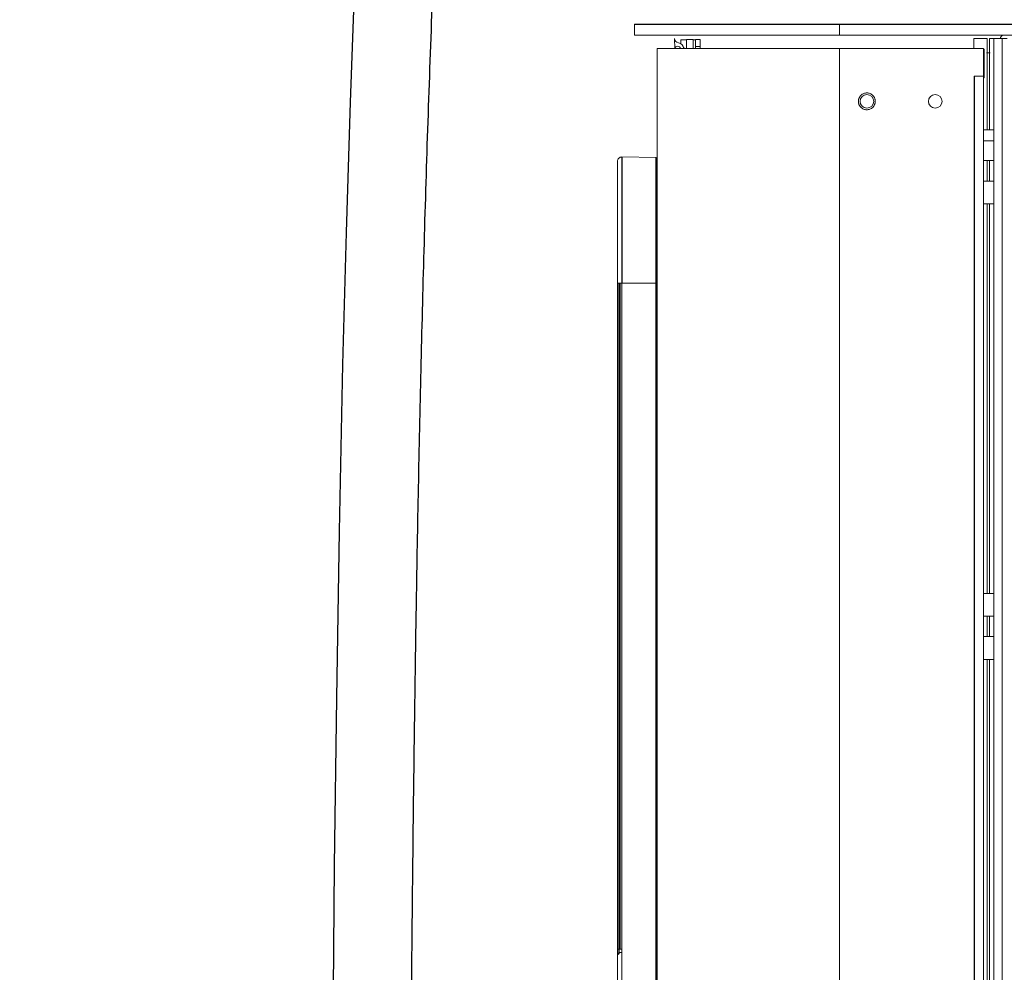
# Paper-space layout '_Right' of a CAD drawing. Header units: millimetres. Extents: x -605 to 634, y 5 to 2555.
# Tile 7 of 18: x -605 to -173, y 1106 to 1525. Entities that reach past the tile are written whole.
import ezdxf

# ---------------------------------------------------------------- set-up
doc = ezdxf.new("R2010")
doc.units = ezdxf.units.MM

psp = doc.layouts.new('_Right')

# ---------------------------------------------------------------- linework, layer by layer
at = {"color": 7, "linetype": 'Continuous', "lineweight": 25}
for p, q in [((-335, 1522.76), (335, 1522.76)), ((-185.94, 1499.92), (-185.94, 150.12)), ((-325.49, 539.12), (-325.49, 1409.12)), ((-341.63, 1114.99), (-342.35, 1114.27)), ((-341.28, 1116.64), (-341.63, 1116.64))]:
    psp.add_line(p, q, dxfattribs=at)
at = {"color": 144, "linetype": 'Continuous', "lineweight": 18}
for p, q in [((-335, 1518), (-335, 1522.76)), ((-245, 1522.76), (-245, 1518)), ((-335, 1518), (335, 1518)), ((-317.25, 1512.12), (-317.4, 1516.51)), ((-314.62, 1514.22), (-314.62, 1515.96)), ((-314.62, 1515.96), (-312.22, 1515.96)), ((-312.22, 1516), (-312.22, 1512.12)), ((-309.27, 1516), (-312.22, 1516)), ((-309.27, 1512.12), (-309.27, 1516)), ((-309.27, 1515.96), (-308.27, 1515.96)), ((-308.27, 1516), (-308.27, 1512.12)), ((-306.22, 1516), (-308.27, 1516)), ((-308.27, 1513), (-306.22, 1513)), ((-306.22, 1512.12), (-306.22, 1516)), ((-180.13, 1516.5), (-186, 1516.5)), ((-186, 1516.5), (-186, 1512.12)), ((-180.13, 1516.5), (-180.13, 1476.38)), ((-179.19, 1516.5), (-171.47, 1516.5)), ((-179.19, 1516.5), (-179.19, 1476.38)), ((-177.26, 1516.5), (-177.26, 150)), ((-173.63, 1516.5), (-173.63, 150)), ((-325, 1512.12), (-181.77, 1512.12)), ((-325, 1512.12), (-325, 150.12)), ((-245, 1512.12), (-245, 150.12)), ((-181.77, 1512.12), (-181.77, 150.12)), ((-181.77, 1511.87), (-181.5, 1511.87)), ((-181.5, 1510.13), (-181.77, 1510.13)), ((-181.77, 1510.03), (-181.5, 1510.03)), ((-181.77, 1509.85), (-181.5, 1509.85)), ((-181.5, 1499.25), (-181.5, 1511.87)), ((-180.46, 1510.15), (-178.89, 1510.15)), ((-181.77, 1499.92), (-185.94, 1499.92)), ((-181.77, 1500.84), (-181.5, 1500.84)), ((-181.77, 1499.38), (-181.5, 1499.38)), ((-181.77, 1499.25), (-181.5, 1499.25)), ((-181.77, 1476.38), (-177.26, 1476.38)), ((-177.26, 1471.62), (-181.77, 1471.62)), ((-325.49, 1464.22), (-340.47, 1464.48)), ((-177.26, 1462.85), (-181.77, 1462.85)), ((-180.13, 1462.85), (-180.13, 1453.85)), ((-179.19, 1462.85), (-179.19, 1453.85)), ((-325.15, 1454.63), (-325.15, 1456.13)), ((-181.77, 1453.85), (-177.26, 1453.85)), ((-177.26, 1443.85), (-181.77, 1443.85)), ((-180.13, 1443.85), (-180.13, 1272.85)), ((-179.19, 1443.85), (-179.19, 1272.85)), ((-325, 1409.12), (-342.5, 1409.12)), ((-342.5, 539.12), (-342.5, 1409.12)), ((-342.35, 1116.64), (-342.35, 1409.12)), ((-341.63, 1409.12), (-341.63, 1116.64)), ((-341.28, 1116.64), (-341.28, 1409.12)), ((-340.47, 1409.12), (-340.47, 539.12)), ((-177.26, 1272.85), (-181.77, 1272.85)), ((-181.77, 1262.85), (-177.26, 1262.85)), ((-180.13, 1262.85), (-180.13, 1253.85)), ((-179.19, 1262.85), (-179.19, 1253.85)), ((-177.26, 1253.85), (-181.77, 1253.85)), ((-181.77, 1243.85), (-177.26, 1243.85)), ((-180.13, 1243.85), (-180.13, 1019.88)), ((-179.19, 1243.85), (-179.19, 1019.88)), ((-341.63, 1116.64), (-342.35, 1116.64)), ((-340.47, 1116.65), (-341.28, 1116.64)), ((-341.28, 1116.63), (-341.28, 1116.64)), ((-341.28, 1115.14), (-340.47, 1115.15))]:
    psp.add_line(p, q, dxfattribs=at)
at = {"color": 7, "linetype": 'Continuous', "lineweight": 25, "flags": 128}
psp.add_lwpolyline([(-457.67, 1545.17), (-459.79, 1488.55), (-461.58, 1431.24), (-463.09, 1373.41), (-464.62, 1300.21), (-465.81, 1226.76), (-466.73, 1153.39), (-467.43, 1080.44), (-467.99, 1008.26), (-468.32, 960.83), (-468.63, 914), (-468.96, 867.86), (-469.12, 846.39), (-469.29, 825.1), (-469.47, 804.02), (-469.66, 783.15), (-469.87, 762.89), (-470.1, 741.33)], dxfattribs=at)
at = {"color": 144, "linetype": 'Continuous', "lineweight": 18}
for centre in [(-233, 1488.9), (-203, 1488.9)]:
    psp.add_circle(centre, 3, dxfattribs=at)
for centre, radius, start, end in [((-172.45, 1515.99), 2.15, 110.436, 166.2033), ((-315.4, 1516.58), 2, 182, 262.3026), ((-316.03, 1511.91), 1.21, 9.8794, 170.1206), ((-316.03, 1511.91), 2.71, 4.3878, 82.3026), ((-312.14, 1512.1), 0.9, 165.4087, 178.7585), ((-340.5, 1462.48), 2, 89, 180), ((-325.5, 1463.72), 0.5, 360, 89), ((-341.27, 1114.64), 0.5, 91, 135)]:
    psp.add_arc(centre, radius, start, end, dxfattribs=at)
at = {"color": 7, "linetype": 'Continuous', "lineweight": 25}
for points, knots in [([(-525.44, 719.19), (-528.05, 716.49), (-533.23, 711.16), (-540.39, 702.77), (-547.01, 694.29), (-553.75, 684.78), (-560.45, 674.23), (-566.97, 662.65), (-573.1, 650.36), (-578.77, 637.4), (-583.9, 623.84), (-588.25, 610.55), (-591.91, 597.57), (-595.19, 583.95), (-598.03, 569.82), (-600.36, 555.31), (-602.09, 541.54), (-603.32, 528.56), (-604.13, 516.38), (-604.6, 505.02), (-604.8, 494.35), (-604.79, 482.02), (-604.41, 468.13), (-603.56, 452.92), (-602.59, 441.37), (-601.76, 433.16), (-601.19, 428), (-600.6, 423.07), (-600.02, 418.6), (-599.5, 414.81), (-599.09, 411.92), (-598.79, 409.86), (-598.55, 408.29), (-598.31, 406.69), (-598, 404.7), (-597.59, 402.18), (-597.09, 399.15), (-596.39, 395.06), (-595.46, 389.93), (-594.29, 383.82), (-592.96, 377.33), (-591.33, 369.82), (-589.33, 361.26), (-586.88, 351.66), (-584.13, 341.73), (-581.05, 331.52), (-577.63, 321.14), (-573.86, 310.69), (-569.76, 300.32), (-565.8, 291.29), (-562.21, 283.8), (-559.2, 277.95), (-556.39, 272.87), (-553.8, 268.5), (-551.44, 264.76), (-549.56, 261.96), (-548.11, 259.9), (-547.06, 258.46), (-546.09, 257.17), (-545.21, 256.03), (-544.42, 255.02), (-543.7, 254.14), (-542.93, 253.21), (-541.99, 252.11), (-540.77, 250.73), (-539.28, 249.11), (-537.62, 247.42), (-535.96, 245.83), (-534.48, 244.52), (-533.13, 243.37), (-531.66, 242.2), (-529.92, 240.91), (-527.96, 239.6), (-525.93, 238.37), (-523.35, 236.99), (-520.04, 235.53), (-515.83, 234.22), (-511.26, 233.43), (-506.41, 233.3), (-501.66, 233.91), (-497.26, 235.19), (-493.47, 236.89), (-490.23, 238.8), (-487.34, 240.95), (-484.8, 243.23), (-482.48, 245.65), (-480.23, 248.39), (-478.03, 251.5), (-475.69, 255.3), (-473.34, 259.74), (-471.04, 264.83), (-469.03, 269.94), (-467.19, 275.19), (-465.27, 281.32), (-463.32, 288.39), (-461.4, 296.3), (-459.68, 304.23), (-458.09, 312.44), (-456.53, 321.29), (-454.97, 331.15), (-453.46, 341.77), (-452.01, 353.17), (-450.6, 365.36), (-449.23, 378.68), (-448.07, 391.2), (-447.1, 402.7), (-446.29, 412.96), (-445.51, 423.75), (-444.75, 434.93), (-444.02, 446.54), (-443.35, 458.12), (-442.75, 469.36), (-442.23, 479.7), (-441.78, 489.1), (-441.41, 497.5), (-441.09, 504.84), (-440.83, 511.1), (-440.64, 516.11), (-440.49, 519.93), (-440.39, 522.62), (-440.31, 524.54), (-440.26, 526.08), (-440.18, 528.21), (-440.07, 531.19), (-439.89, 536.27), (-439.65, 543.17), (-439.37, 551.65), (-439.09, 560.7), (-438.81, 570.25), (-438.52, 580.71), (-438.22, 592.1), (-437.92, 604.36), (-437.62, 617.52), (-437.32, 631.58), (-437.03, 646.61), (-436.7, 664.9), (-436.36, 686.52), (-435.99, 711.59), (-435.66, 737.89), (-435.35, 765.44), (-435.06, 794.43), (-434.8, 824.89), (-434.54, 856.84), (-434.3, 890.12), (-434.06, 924.72), (-433.82, 960.64), (-433.57, 997.85), (-433.3, 1035.22), (-433, 1072.65), (-432.67, 1110.06), (-432.29, 1148.46), (-431.84, 1187.82), (-431.31, 1228.08), (-430.63, 1272.04), (-429.78, 1319.73), (-428.67, 1371.18), (-427.33, 1423.55), (-425.72, 1476.69), (-424.01, 1524.19), (-422.3, 1565.84), (-420.66, 1601.45), (-418.85, 1637.14), (-416.84, 1672.65), (-414.65, 1707.63), (-412.31, 1741.43), (-409.83, 1773.93), (-407.22, 1805.12), (-404.46, 1835.32), (-401.54, 1864.51), (-398.49, 1892.52), (-395.31, 1919.35), (-392, 1945.02), (-388.56, 1969.69), (-384.95, 1993.51), (-381.18, 2016.47), (-377.25, 2038.55), (-373.2, 2059.6), (-369.01, 2079.61), (-364.71, 2098.61), (-360.29, 2116.59), (-355.58, 2134.27), (-350.56, 2151.58), (-345.19, 2168.41), (-339.72, 2184.01), (-334.17, 2198.38), (-328.56, 2211.53), (-322.82, 2223.47), (-317.13, 2233.85), (-311.5, 2242.82), (-305.95, 2250.56), (-300.17, 2257.57), (-294.78, 2263.24), (-289.88, 2267.79), (-285.56, 2271.42), (-280.97, 2274.91), (-275.88, 2278.37), (-270.07, 2281.91), (-265.81, 2284.09), (-263.56, 2285.23)], [0, 0, 0, 0, 0.004013, 0.007934, 0.011774, 0.015542, 0.020461, 0.025274, 0.029988, 0.03552, 0.040919, 0.046184, 0.051312, 0.056297, 0.062314, 0.06808, 0.073581, 0.078802, 0.083731, 0.088355, 0.092686, 0.096877, 0.103637, 0.110072, 0.116165, 0.118463, 0.120707, 0.122895, 0.124919, 0.12659, 0.127907, 0.128753, 0.129345, 0.129998, 0.130888, 0.132013, 0.133374, 0.134968, 0.137533, 0.140345, 0.143326, 0.146473, 0.150773, 0.155331, 0.160133, 0.165162, 0.170399, 0.175822, 0.181408, 0.18706, 0.190942, 0.19446, 0.197627, 0.200457, 0.202966, 0.205164, 0.206319, 0.207372, 0.208326, 0.209182, 0.209942, 0.210607, 0.211208, 0.212081, 0.213105, 0.214386, 0.215895, 0.217289, 0.218459, 0.21942, 0.220442, 0.221719, 0.223179, 0.224558, 0.225833, 0.228158, 0.230579, 0.233051, 0.23556, 0.238074, 0.240593, 0.242464, 0.244348, 0.246226, 0.247837, 0.249399, 0.251242, 0.253121, 0.254956, 0.257698, 0.26017, 0.262589, 0.265007, 0.267418, 0.270792, 0.274075, 0.277256, 0.280405, 0.283838, 0.287609, 0.291744, 0.295903, 0.300419, 0.305315, 0.310614, 0.314163, 0.317886, 0.321789, 0.325879, 0.330002, 0.334345, 0.338387, 0.342107, 0.345482, 0.348494, 0.351128, 0.35337, 0.355208, 0.356505, 0.357466, 0.358087, 0.35857, 0.359116, 0.360365, 0.361763, 0.364562, 0.367759, 0.37085, 0.374255, 0.377981, 0.382039, 0.386437, 0.391098, 0.396106, 0.401472, 0.407159, 0.415652, 0.424575, 0.433935, 0.443741, 0.453996, 0.464904, 0.476285, 0.488142, 0.500472, 0.513275, 0.526544, 0.540273, 0.553255, 0.566607, 0.580317, 0.594373, 0.60876, 0.62346, 0.641484, 0.659892, 0.678638, 0.697673, 0.71694, 0.729652, 0.742417, 0.755215, 0.768022, 0.780616, 0.79286, 0.804416, 0.815627, 0.826487, 0.836994, 0.847142, 0.85676, 0.866029, 0.874949, 0.883521, 0.891909, 0.899937, 0.907608, 0.914925, 0.921892, 0.928514, 0.934796, 0.941528, 0.947839, 0.95374, 0.959241, 0.964339, 0.969052, 0.973421, 0.976996, 0.980376, 0.983599, 0.986704, 0.98873, 0.990735, 0.992733, 0.99489, 0.997307, 1, 1, 1, 1]), ([(-340.47, 1464.48), (-340.47, 1464.48), (-340.47, 1464.48), (-340.47, 1464.41), (-340.47, 1464.34), (-340.47, 1464.09), (-340.47, 1463.9), (-340.47, 1463.39), (-340.47, 1463.06), (-340.47, 1462.22), (-340.47, 1461.71), (-340.47, 1460.78), (-340.47, 1460.44), (-340.47, 1459.71), (-340.47, 1459.32), (-340.47, 1458.05), (-340.47, 1457.09), (-340.47, 1455.44), (-340.47, 1454.85), (-340.47, 1453.6), (-340.47, 1452.95), (-340.47, 1450.89), (-340.47, 1449.41), (-340.47, 1447.05), (-340.47, 1446.24), (-340.47, 1444.58), (-340.47, 1443.72), (-340.47, 1441.13), (-340.47, 1439.35), (-340.47, 1435.74), (-340.47, 1433.89), (-340.47, 1431.08), (-340.47, 1430.14), (-340.47, 1428.24), (-340.47, 1427.29), (-340.47, 1424.44), (-340.47, 1422.53), (-340.47, 1418.71), (-340.47, 1416.79), (-340.47, 1412.96), (-340.47, 1411.04), (-340.47, 1409.12)], [0, 0, 0, 0, 0.0625, 0.0625, 0.125, 0.125, 0.1875, 0.1875, 0.25, 0.25, 0.3125, 0.3125, 0.34375, 0.34375, 0.375, 0.375, 0.4375, 0.4375, 0.46875, 0.46875, 0.5, 0.5, 0.5625, 0.5625, 0.59375, 0.59375, 0.625, 0.625, 0.6875, 0.6875, 0.75, 0.75, 0.78125, 0.78125, 0.8125, 0.8125, 0.875, 0.875, 0.9375, 0.9375, 1, 1, 1, 1]), ([(-325.49, 1409.12), (-325.49, 1411.03), (-325.49, 1412.95), (-325.49, 1416.78), (-325.49, 1418.7), (-325.49, 1422.52), (-325.49, 1424.43), (-325.49, 1428.22), (-325.49, 1430.1), (-325.49, 1433.82), (-325.49, 1435.66), (-325.49, 1438.39), (-325.49, 1439.29), (-325.49, 1441.07), (-325.49, 1441.94), (-325.49, 1444.5), (-325.49, 1446.15), (-325.49, 1448.5), (-325.49, 1449.27), (-325.49, 1450.75), (-325.49, 1451.46), (-325.49, 1453.5), (-325.49, 1454.72), (-325.49, 1456.9), (-325.49, 1457.86), (-325.49, 1459.55), (-325.49, 1460.26), (-325.49, 1461.48), (-325.49, 1461.98), (-325.49, 1462.6), (-325.49, 1462.79), (-325.49, 1463.12), (-325.49, 1463.27), (-325.49, 1463.65), (-325.49, 1463.83), (-325.49, 1464.08), (-325.49, 1464.15), (-325.49, 1464.22), (-325.49, 1464.22), (-325.49, 1464.22)], [0, 0, 0, 0, 0.0625, 0.0625, 0.125, 0.125, 0.1875, 0.1875, 0.25, 0.25, 0.3125, 0.3125, 0.34375, 0.34375, 0.375, 0.375, 0.4375, 0.4375, 0.46875, 0.46875, 0.5, 0.5, 0.5625, 0.5625, 0.625, 0.625, 0.6875, 0.6875, 0.75, 0.75, 0.78125, 0.78125, 0.8125, 0.8125, 0.875, 0.875, 0.9375, 0.9375, 1, 1, 1, 1])]:
    psp.add_open_spline(points, degree=3, knots=knots, dxfattribs=at)
at = {"color": 144, "linetype": 'Continuous', "lineweight": 18}
for points, knots in [([(-229.31, 1488.85), (-229.31, 1488.92), (-229.31, 1489.05), (-229.32, 1489.25), (-229.35, 1489.45), (-229.38, 1489.64), (-229.43, 1489.84), (-229.48, 1490.03), (-229.57, 1490.27), (-229.7, 1490.56), (-229.88, 1490.88), (-230.1, 1491.19), (-230.44, 1491.58), (-230.92, 1491.98), (-231.57, 1492.33), (-232.26, 1492.54), (-232.95, 1492.61), (-233.65, 1492.56), (-234.34, 1492.36), (-235, 1492.03), (-235.49, 1491.64), (-235.84, 1491.27), (-236.07, 1490.96), (-236.26, 1490.64), (-236.42, 1490.31), (-236.54, 1489.98), (-236.62, 1489.64), (-236.68, 1489.3), (-236.69, 1489.06), (-236.69, 1488.95)], [0, 0, 0, 0, 0.017277, 0.03443, 0.05151, 0.068566, 0.085649, 0.10281, 0.120098, 0.152252, 0.184451, 0.217289, 0.250174, 0.315809, 0.38008, 0.440024, 0.500014, 0.559959, 0.619949, 0.68422, 0.749855, 0.782693, 0.815578, 0.847732, 0.879931, 0.910075, 0.939954, 0.969839, 1, 1, 1, 1]), ([(-236.69, 1488.95), (-236.69, 1488.88), (-236.69, 1488.75), (-236.68, 1488.55), (-236.65, 1488.35), (-236.62, 1488.16), (-236.57, 1487.96), (-236.52, 1487.77), (-236.43, 1487.53), (-236.3, 1487.24), (-236.12, 1486.92), (-235.9, 1486.61), (-235.56, 1486.22), (-235.08, 1485.82), (-234.43, 1485.47), (-233.74, 1485.26), (-233.05, 1485.19), (-232.35, 1485.24), (-231.66, 1485.44), (-231, 1485.77), (-230.51, 1486.16), (-230.16, 1486.53), (-229.93, 1486.84), (-229.74, 1487.16), (-229.58, 1487.49), (-229.46, 1487.82), (-229.38, 1488.16), (-229.32, 1488.5), (-229.31, 1488.74), (-229.31, 1488.85)], [0, 0, 0, 0, 0.017277, 0.03443, 0.05151, 0.068566, 0.085649, 0.10281, 0.120098, 0.152252, 0.184451, 0.217289, 0.250174, 0.315809, 0.38008, 0.440024, 0.500014, 0.559959, 0.619949, 0.68422, 0.749855, 0.782693, 0.815578, 0.847732, 0.879931, 0.910075, 0.939954, 0.969839, 1, 1, 1, 1]), ([(-342.5, 1409.12), (-342.5, 1410.97), (-342.5, 1412.83), (-342.5, 1416.53), (-342.5, 1418.38), (-342.5, 1422.07), (-342.5, 1423.92), (-342.5, 1426.67), (-342.5, 1427.59), (-342.5, 1429.43), (-342.5, 1430.34), (-342.5, 1433.06), (-342.5, 1434.84), (-342.5, 1438.34), (-342.5, 1440.06), (-342.5, 1442.57), (-342.5, 1443.4), (-342.5, 1445.02), (-342.5, 1445.8), (-342.5, 1448.09), (-342.5, 1449.52), (-342.5, 1451.51), (-342.5, 1452.14), (-342.5, 1453.34), (-342.5, 1453.91), (-342.5, 1455.49), (-342.5, 1456.41), (-342.5, 1457.62), (-342.5, 1457.99), (-342.5, 1458.68), (-342.5, 1459.01), (-342.5, 1459.89), (-342.5, 1460.37), (-342.5, 1461.16), (-342.5, 1461.47), (-342.5, 1461.95), (-342.5, 1462.12), (-342.5, 1462.35), (-342.5, 1462.42), (-342.5, 1462.48), (-342.5, 1462.48), (-342.5, 1462.48)], [0, 0, 0, 0, 0.0625, 0.0625, 0.125, 0.125, 0.1875, 0.1875, 0.21875, 0.21875, 0.25, 0.25, 0.3125, 0.3125, 0.375, 0.375, 0.40625, 0.40625, 0.4375, 0.4375, 0.5, 0.5, 0.53125, 0.53125, 0.5625, 0.5625, 0.625, 0.625, 0.65625, 0.65625, 0.6875, 0.6875, 0.75, 0.75, 0.8125, 0.8125, 0.875, 0.875, 0.9375, 0.9375, 1, 1, 1, 1]), ([(-342.35, 1114.27), (-342.35, 1114.27), (-342.35, 1114.33), (-342.35, 1114.56), (-342.35, 1114.74), (-342.35, 1115.07), (-342.35, 1115.19), (-342.35, 1115.45), (-342.35, 1115.58), (-342.35, 1115.87), (-342.35, 1116.02), (-342.35, 1116.33), (-342.35, 1116.48), (-342.35, 1116.64)], [0, 0, 0, 0, 0.25, 0.25, 0.5, 0.5, 0.625, 0.625, 0.75, 0.75, 0.875, 0.875, 1, 1, 1, 1]), ([(-341.63, 1116.64), (-341.63, 1116.42), (-341.63, 1116.21), (-341.63, 1115.81), (-341.63, 1115.63), (-341.63, 1115.4), (-341.63, 1115.33), (-341.63, 1115.21), (-341.63, 1115.16), (-341.63, 1115.04), (-341.63, 1114.99), (-341.63, 1114.99)], [0, 0, 0, 0, 0.25, 0.25, 0.5, 0.5, 0.625, 0.625, 0.75, 0.75, 1, 1, 1, 1])]:
    psp.add_open_spline(points, degree=3, knots=knots, dxfattribs=at)

doc.saveas('drawing.dxf')
